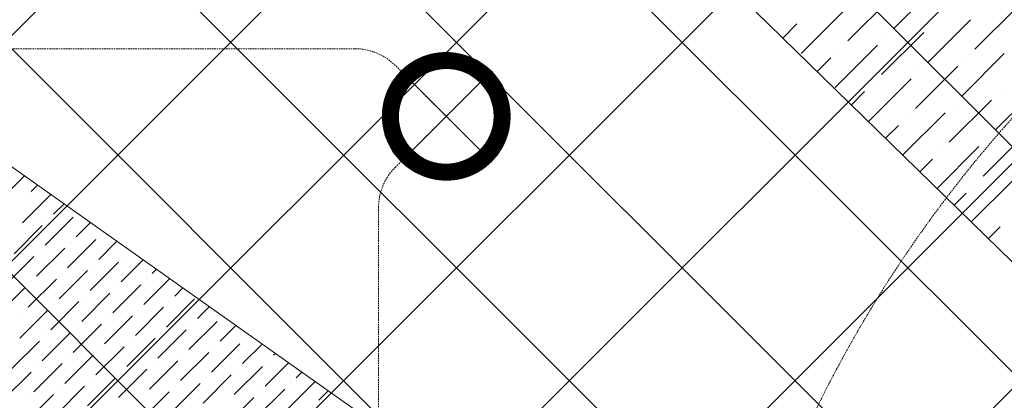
# Model space of a CAD drawing. Header units: millimetres. Extents: x 48523 to 84492, y -23473 to 14877.
# Tile 32 of 69: x 55857 to 57399, y 10222 to 10819. Entities that reach past the tile are written whole.
import ezdxf

# ---------------------------------------------------------------- set-up
doc = ezdxf.new("R2010")
doc.units = ezdxf.units.MM
doc.header["$MEASUREMENT"] = 0
doc.linetypes.add('HIDDENX2', pattern=[0.75, 0.5, -0.25])
doc.layers.get('0').update_dxf_attribs({"lineweight": 5})
for name, color, linetype, lineweight, true_color in [('M-MEP-ELLG-CABLE', 7, 'HIDDENX2', 15, 0x055f91), ('M-MEP-ELLG-LIGHT', 5, 'Continuous', 15, 0x0000ff), ('RCP XREF$0$A-CEILING-01', 9, 'Continuous', 0, 0x808080), ('RCP XREF$0$A-CELING ELEMENT', 9, 'Continuous', 0, 0x808080)]:
    doc.layers.add(name, color=color, linetype=linetype, lineweight=lineweight, true_color=true_color)

# ---------------------------------------------------------------- blocks, each defined once
blk = doc.blocks.new('RCP XREF')
at = {"layer": 'RCP XREF$0$A-CEILING-01', "color": 8, "linetype": 'Continuous', "lineweight": 0, "true_color": 0x808080}
for p, q in [((200, 5149.7), (8430.3, 13380)), ((200, 4796.2), (8783.8, 13380)), ((200, 3735.5), (9844.5, 13380)), ((277.4, 4520), (9137.4, 13380)), ((441.6, 3270), (10551.6, 13380)), ((630.9, 4520), (9490.9, 13380)), ((11011.1, 5252.3), (2883.5, 13380)), ((11187.9, 5429.1), (3237, 13380)), ((11364.7, 5605.9), (3590.6, 13380)), ((11718.3, 5959.4), (4297.7, 13380)), ((11895, 6136.2), (4651.2, 13380)), ((6090.1, 9272.1), (10198, 13380)), ((11541.5, 5782.6), (6090.1, 11234))]:
    blk.add_line(p, q, dxfattribs=at)
at = {"layer": 'RCP XREF$0$A-CELING ELEMENT', "color": 8, "lineweight": 0, "true_color": 0x808080}
for p, q in [((9510.5, 8390.5), (4048, 13722.3)), ((4048, 11860.3), (9301.5, 8139.7))]:
    blk.add_line(p, q, dxfattribs=at)
at = {"layer": 'RCP XREF$0$A-CELING ELEMENT', "color": 8, "linetype": 'Continuous', "lineweight": 0, "true_color": 0x808080, "transparency": 33554687}
for p, q in [((7226.7, 10805.5), (7293, 10871.8)), ((7153.8, 10785.6), (7220.1, 10851.9)), ((7080.9, 10765.7), (7147.2, 10832)), ((7352.7, 10772.3), (7419, 10838.6)), ((7052.1, 10790), (7074.2, 10812.1)), ((7279.7, 10752.4), (7346, 10818.7)), ((7286.4, 10812.1), (7286.4, 10812.1)), ((7206.8, 10732.6), (7273.1, 10798.9)), ((7213.4, 10792.2), (7213.4, 10792.2)), ((7133.9, 10712.7), (7200.2, 10779)), ((7140.5, 10772.3), (7140.5, 10772.3)), ((7105.8, 10737.6), (7127.3, 10759.1)), ((7332.8, 10699.4), (7399.1, 10765.7)), ((7339.4, 10759.1), (7339.4, 10759.1)), ((7259.9, 10679.5), (7326.1, 10745.8)), ((7266.5, 10739.2), (7266.5, 10739.2)), ((7186.9, 10659.6), (7253.2, 10725.9)), ((7159.5, 10685.2), (7180.3, 10706)), ((7193.6, 10719.3), (7193.6, 10719.3)), ((7385.8, 10646.4), (7452.1, 10712.7)), ((7392.4, 10706), (7392.4, 10706)), ((7312.9, 10626.5), (7379.2, 10692.8)), ((7319.5, 10686.2), (7319.5, 10686.2)), ((7240, 10606.7), (7306.3, 10672.9)), ((7246.6, 10666.3), (7246.6, 10666.3)), ((7213.2, 10632.8), (7233.3, 10653)), ((7365.9, 10573.5), (7432.2, 10639.8)), ((7372.5, 10633.1), (7372.5, 10633.1)), ((7293.7, 10554.3), (7359.3, 10619.9)), ((7299.6, 10613.2), (7299.6, 10613.2)), ((7266.8, 10580.5), (7286.4, 10600)), ((5825.8, 10535.9), (5864, 10574.2)), ((7347.4, 10501.9), (7412.3, 10566.8)), ((5874.4, 10549.2), (5884.7, 10559.5)), ((7352.7, 10560.2), (7352.7, 10560.2)), ((5861.1, 10500.5), (5905.3, 10544.7)), ((5865.5, 10540.3), (5865.5, 10540.3)), ((7320.5, 10528.1), (7339.4, 10546.9)), ((5909.7, 10513.8), (5926.1, 10530.2)), ((5896.5, 10465.2), (5940.7, 10509.4)), ((5900.9, 10505), (5900.9, 10505)), ((5847.8, 10451.9), (5892, 10496.1)), ((5945.1, 10478.4), (5967.5, 10500.9)), ((7374.2, 10475.7), (7392.4, 10493.9)), ((5931.8, 10429.8), (5976, 10474)), ((5984.8, 10482.9), (5984.8, 10482.9)), ((5883.2, 10416.6), (5927.4, 10460.8)), ((5936.2, 10469.6), (5936.2, 10469.6)), ((5980.4, 10443.1), (6008.9, 10471.6)), ((5834.6, 10403.3), (5878.8, 10447.5)), ((5887.6, 10456.3), (5887.6, 10456.3)), ((6015.8, 10407.7), (6050.3, 10442.2)), ((6020.2, 10447.5), (6020.2, 10447.5)), ((6029, 10456.3), (6029.6, 10456.9)), ((5967.2, 10394.5), (6011.4, 10438.7)), ((5971.6, 10434.3), (5971.6, 10434.3)), ((6064.4, 10421), (6071, 10427.6)), ((5869.9, 10368), (5914.1, 10412.2)), ((5918.6, 10381.2), (5962.8, 10425.4)), ((5923, 10421), (5923, 10421)), ((6051.1, 10372.4), (6091.7, 10412.9)), ((6055.6, 10412.2), (6055.6, 10412.2)), ((5821.3, 10354.7), (5865.5, 10398.9)), ((5874.4, 10407.7), (5874.4, 10407.7)), ((6002.5, 10359.1), (6046.7, 10403.3)), ((6006.9, 10398.9), (6006.9, 10398.9)), ((6099.8, 10385.6), (6112.4, 10398.3)), ((5953.9, 10345.9), (5998.1, 10390.1)), ((5958.3, 10385.6), (5958.3, 10385.6)), ((6086.5, 10337), (6130.7, 10381.2)), ((5905.3, 10332.6), (5949.5, 10376.8)), ((5909.7, 10372.4), (5909.7, 10372.4)), ((6037.9, 10323.8), (6082.1, 10368)), ((6090.9, 10376.8), (6090.9, 10376.8)), ((6135.1, 10350.3), (6153.8, 10369)), ((5856.7, 10319.3), (5900.9, 10363.5)), ((5861.1, 10359.1), (5861.1, 10359.1)), ((5989.3, 10310.5), (6033.5, 10354.7)), ((5993.7, 10350.3), (5993.7, 10350.3)), ((6042.3, 10363.5), (6042.3, 10363.5)), ((5940.7, 10297.2), (5984.8, 10341.4)), ((5945.1, 10337), (5945.1, 10337)), ((6121.9, 10301.7), (6166, 10345.9)), ((6126.3, 10341.4), (6126.3, 10341.4)), ((6170.5, 10314.9), (6195.2, 10339.6)), ((5892, 10284), (5936.2, 10328.2)), ((5896.5, 10323.8), (5896.5, 10323.8)), ((6024.6, 10275.2), (6068.8, 10319.3)), ((6073.2, 10288.4), (6117.4, 10332.6)), ((6077.7, 10328.2), (6077.7, 10328.2)), ((6210.2, 10319.3), (6210.2, 10319.3)), ((5843.4, 10270.7), (5887.6, 10314.9)), ((5976, 10261.9), (6020.2, 10306.1)), ((6029, 10314.9), (6029, 10314.9)), ((6157.2, 10266.3), (6201.4, 10310.5)), ((6161.6, 10306.1), (6161.6, 10306.1)), ((6205.8, 10279.6), (6236.6, 10310.3)), ((5927.4, 10248.6), (5971.6, 10292.8)), ((5931.8, 10288.4), (5931.8, 10288.4)), ((5980.4, 10301.7), (5980.4, 10301.7)), ((6108.6, 10253.1), (6152.8, 10297.2)), ((6113, 10292.8), (6113, 10292.8)), ((6254.4, 10292.8), (6257.3, 10295.7)), ((5878.8, 10235.4), (5923, 10279.6)), ((5883.2, 10275.2), (5883.2, 10275.2)), ((6060, 10239.8), (6104.2, 10284)), ((6064.4, 10279.6), (6064.4, 10279.6)), ((6192.6, 10231), (6236.8, 10275.2)), ((6241.2, 10244.2), (6278, 10281)), ((6245.6, 10284), (6245.6, 10284)), ((5830.2, 10222.1), (5874.4, 10266.3)), ((5962.8, 10213.3), (6006.9, 10257.5)), ((6011.4, 10226.5), (6055.6, 10270.7)), ((6015.8, 10266.3), (6015.8, 10266.3)), ((6143.9, 10217.7), (6188.1, 10261.9)), ((6148.4, 10257.5), (6148.4, 10257.5)), ((6197, 10270.7), (6197, 10270.7)), ((6289.8, 10257.5), (6298.7, 10266.3)), ((5914.1, 10200), (5958.3, 10244.2)), ((5967.2, 10253.1), (5967.2, 10253.1)), ((6095.3, 10204.4), (6139.5, 10248.6)), ((6099.8, 10244.2), (6099.8, 10244.2)), ((6276.5, 10208.9), (6319.4, 10251.7)), ((6281, 10248.6), (6281, 10248.6)), ((5865.5, 10186.8), (5909.7, 10231)), ((5869.9, 10226.5), (5869.9, 10226.5)), ((5918.6, 10239.8), (5918.6, 10239.8)), ((6046.7, 10191.2), (6090.9, 10235.4)), ((6051.1, 10231), (6051.1, 10231)), ((6179.3, 10182.3), (6223.5, 10226.5)), ((6227.9, 10195.6), (6272.1, 10239.8)), ((6232.3, 10235.4), (6232.3, 10235.4)), ((6325.1, 10222.1), (6340.1, 10237))]:
    blk.add_line(p, q, dxfattribs=at)
blk = doc.blocks.new('*U27')
at = {"lineweight": 0}
h = blk.add_hatch(dxfattribs=at)
h.set_pattern_fill('ANSI31', color=0)
h.paths.add_polyline_path([(-70.7, 70.7), (-53, 53, -0.414214), (53, 53), (70.7, 70.7, 0.414214)])
h.paths.add_polyline_path([(75, 0, -0.198912), (53, -53), (70.7, -70.7, 0.198912), (100, 0, 0.198912), (70.7, 70.7), (53, 53, -0.198912)])
h.paths.add_polyline_path([(-53, -53), (-70.7, -70.7, 0.414214), (70.7, -70.7), (53, -53, -0.414214)])
h.paths.add_polyline_path([(-75, 0, -0.198912), (-53, 53), (-70.7, 70.7, 0.198912), (-100, 0, 0.198912), (-70.7, -70.7), (-53, -53, -0.198912)])
at = {"color": 0}
for p, q in [((-53, 53), (53, -53)), ((-53, -53), (53, 53))]:
    blk.add_line(p, q, dxfattribs=at)
at = {"color": 0, "lineweight": 0}
for radius in [100, 75]:
    blk.add_circle((0, 0), radius, dxfattribs=at)

msp = doc.modelspace()

# ---------------------------------------------------------------- linework, layer by layer
at = {"layer": 'M-MEP-ELLG-CABLE', "color": 5, "ltscale": 5, "true_color": 0x0000ff}
for p, q in [((56381.5, 10773.3), (54665.1, 10773.3)), ((56524.9, 10667.2), (56445.2, 10746.9)), ((56445.2, 10587.5), (56524.9, 10667.2)), ((56418.8, 9750.4), (56418.8, 10523.9))]:
    msp.add_line(p, q, dxfattribs=at)
at = {"layer": 'M-MEP-ELLG-CABLE', "color": 1, "ltscale": 5, "true_color": 0xff0000}
msp.add_lwpolyline([(62438.4, 8412, 0.813068), (62784.9, 10378.8, -0.155402), (61232.1, 10502.2, -0.133357), (59493.4, 10037.2, 0.335314), (58439.1, 10206, -0.583679), (58755.2, 9574.4, -0.293805), (57776.3, 8612.6, -0.509133), (57051.4, 7276.1, -0.503434), (56820.4, 6162.4, -0.396044), (56800, 5330.3, -0.630312), (56484, 7017.2, -0.480048), (56635.4, 8031.8, -0.564154), (56932.6, 8974.6, -0.504283), (59140.2, 11316.1, -0.692532), (60445, 11780.8, -0.633277), (62355.4, 11850.4)], format="xyb", dxfattribs=at)
at = {"layer": 'M-MEP-ELLG-CABLE', "color": 2, "lineweight": 0, "true_color": 0xffff00}
msp.add_lwpolyline([(62355.4, 11850.4, 0.443856), (61785.3, 11906.8, 0.034825), (60787.3, 11369.1, -0.148749), (60078.2, 11671.3, -0.089797), (58058.1, 10504.6, -0.379119), (57395.1, 9784, -0.562114), (57141.9, 9352.1, 0.499298), (56658.1, 5793.7, 0.315313), (57471.2, 8166.8, 0.284722), (59127.4, 9837.9, -0.625122), (59893.9, 10187.6, -0.494166), (61667.1, 10540.3, 0.31012), (63306.8, 10215.4)], format="xyb", dxfattribs=at)
at = {"layer": 'M-MEP-ELLG-CABLE', "color": 5, "ltscale": 5, "true_color": 0x0000ff}
for centre, start, end in [((56381.5, 10683.3), 45, 90), ((56508.8, 10523.9), 135, 180)]:
    msp.add_arc(centre, 90, start, end, dxfattribs=at)

# ---------------------------------------------------------------- block references
msp.add_blockref('RCP XREF', (50000, 0))
at = {"layer": 'M-MEP-ELLG-LIGHT', "color": 5, "true_color": 0x0000ff}
msp.add_blockref('*U27', (56524.9, 10667.2), dxfattribs=at)

doc.saveas('drawing.dxf')
